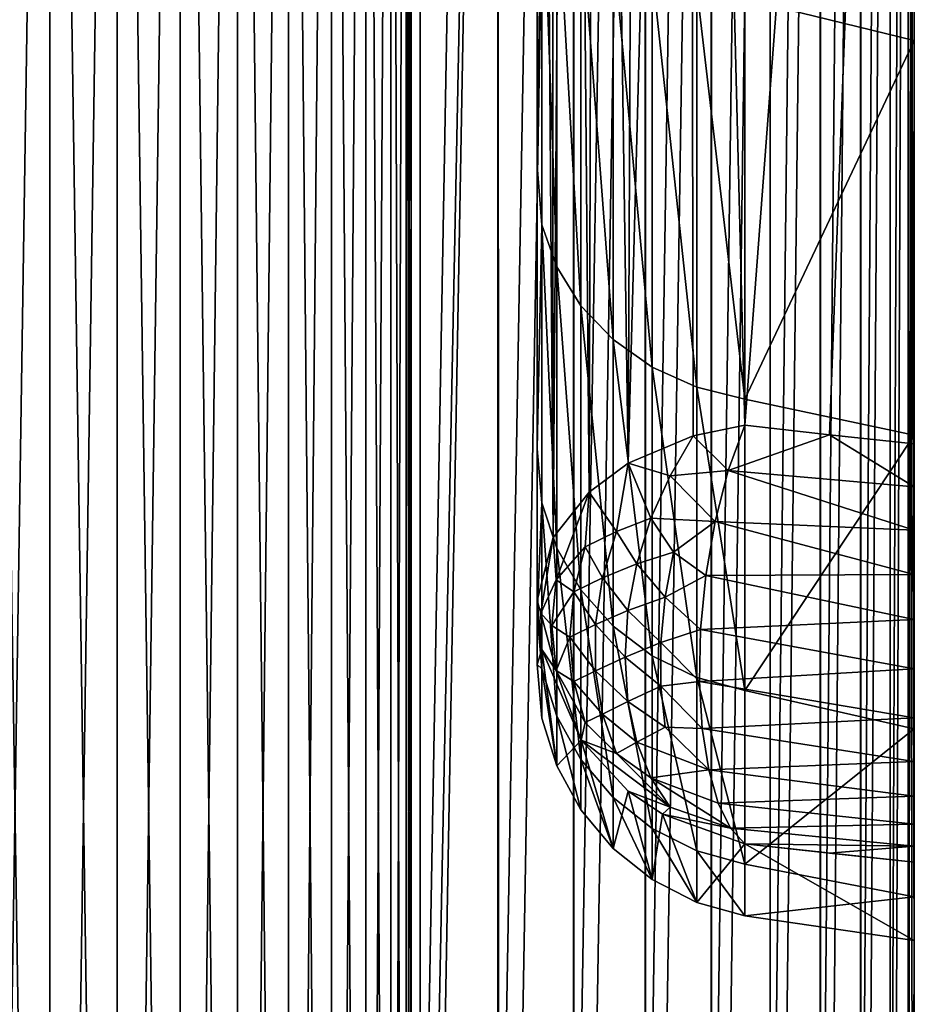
# Model space of a CAD drawing. Header units: millimetres. Extents: x 0 to 12.2, y -14.5 to 4.
# Tile 54 of 98: x 10.844 to 11.2, y -8.273 to -7.882. Entities that reach past the tile are written whole.
import ezdxf

# ---------------------------------------------------------------- set-up
doc = ezdxf.new("R2010")
doc.units = ezdxf.units.MM
doc.header["$LTSCALE"] = 65.185185
for name, color, linetype in [('110', 7, 'CONTINUOUS'), ('126', 7, 'CONTINUOUS'), ('130', 7, 'CONTINUOUS'), ('131', 7, 'CONTINUOUS'), ('132', 7, 'CONTINUOUS'), ('133', 7, 'CONTINUOUS'), ('134', 7, 'CONTINUOUS'), ('135', 7, 'CONTINUOUS'), ('21', 7, 'CONTINUOUS'), ('25', 7, 'CONTINUOUS'), ('26', 7, 'CONTINUOUS'), ('55', 7, 'CONTINUOUS'), ('62', 7, 'CONTINUOUS'), ('72', 7, 'CONTINUOUS'), ('74', 7, 'CONTINUOUS'), ('94', 7, 'CONTINUOUS'), ('96', 7, 'CONTINUOUS')]:
    doc.layers.add(name, color=color, linetype=linetype)

msp = doc.modelspace()

# ---------------------------------------------------------------- linework, layer by layer
at = {"layer": '110', "linetype": 'Continuous'}
for points in [[(11.00349, -8.4756, -4.34429), (11.00349, -7.0196, -3.85192), (11.03439, -6.75073, -3.75789), (11.00349, -8.4756, -4.34429)], [(11.00349, -8.4756, -4.34429), (11.03439, -6.75073, -3.75789), (11.03439, -8.47654, -4.34149), (11.00349, -8.4756, -4.34429)], [(11.03439, -6.75073, -3.75789), (11.06445, -6.75319, -3.7506), (11.03439, -8.47654, -4.34149), (11.03439, -6.75073, -3.75789)], [(11.03439, -8.47654, -4.34149), (11.06445, -6.75319, -3.7506), (11.06445, -8.47901, -4.33421), (11.03439, -8.47654, -4.34149)], [(11.06445, -6.75319, -3.7506), (11.09297, -6.75712, -3.739), (11.06445, -8.47901, -4.33421), (11.06445, -6.75319, -3.7506)], [(11.06445, -8.47901, -4.33421), (11.09297, -6.75712, -3.739), (11.09297, -8.48293, -4.3226), (11.06445, -8.47901, -4.33421)], [(11.09297, -6.75712, -3.739), (11.11924, -6.76241, -3.72335), (11.09297, -8.48293, -4.3226), (11.09297, -6.75712, -3.739)], [(11.09297, -8.48293, -4.3226), (11.11924, -6.76241, -3.72335), (11.11924, -8.48822, -4.30696), (11.09297, -8.48293, -4.3226)], [(11.11924, -6.76241, -3.72335), (11.14265, -6.76894, -3.70404), (11.11924, -8.48822, -4.30696), (11.11924, -6.76241, -3.72335)], [(11.11924, -8.48822, -4.30696), (11.14265, -6.76894, -3.70404), (11.14265, -8.49475, -4.28765), (11.11924, -8.48822, -4.30696)], [(11.14265, -6.76894, -3.70404), (11.16262, -6.77655, -3.68154), (11.14265, -8.49475, -4.28765), (11.14265, -6.76894, -3.70404)], [(11.14265, -8.49475, -4.28765), (11.16262, -6.77655, -3.68154), (11.16262, -8.50236, -4.26514), (11.14265, -8.49475, -4.28765)], [(11.16262, -6.77655, -3.68154), (11.17867, -6.78506, -3.65638), (11.16262, -8.50236, -4.26514), (11.16262, -6.77655, -3.68154)], [(11.16262, -8.50236, -4.26514), (11.17867, -6.78506, -3.65638), (11.17867, -8.51087, -4.23998), (11.16262, -8.50236, -4.26514)], [(11.17867, -6.78506, -3.65638), (11.19043, -6.79426, -3.62917), (11.17867, -8.51087, -4.23998), (11.17867, -6.78506, -3.65638)], [(11.17867, -8.51087, -4.23998), (11.19043, -6.79426, -3.62917), (11.19043, -8.52007, -4.21277), (11.17867, -8.51087, -4.23998)], [(11.19043, -6.79426, -3.62917), (11.19759, -6.80393, -3.60056), (11.19043, -8.52007, -4.21277), (11.19043, -6.79426, -3.62917)], [(11.19043, -8.52007, -4.21277), (11.19759, -6.80393, -3.60056), (11.19759, -8.52974, -4.18417), (11.19043, -8.52007, -4.21277)], [(11.19759, -6.80393, -3.60056), (11.2, -6.81384, -3.57125), (11.19759, -8.52974, -4.18417), (11.19759, -6.80393, -3.60056)], [(11.2, -6.81384, -3.57125), (11.2, -8.26161, -4.06083), (11.19759, -8.52974, -4.18417), (11.2, -6.81384, -3.57125)], [(11.2, -8.26161, -4.06083), (11.2, -8.53966, -4.15485), (11.19759, -8.52974, -4.18417), (11.2, -8.26161, -4.06083)]]:
    msp.add_3dface(points, dxfattribs=at)
at = {"layer": '126', "linetype": 'Continuous'}
for points in [[(11.05, -8.11248, -0.29721), (11.05, -7.21887, 0.5964), (11.05, -8.05226, 0.52655), (11.05, -8.11248, -0.29721)], [(11.05, -8.05226, 0.52655), (11.05, -7.21887, 0.5964), (11.05, -7.93967, 0.78276), (11.05, -8.05226, 0.52655)], [(11.05, -7.93967, 0.78276), (11.05, -7.21887, 0.5964), (11.05, -7.79023, 1.01173), (11.05, -7.93967, 0.78276)], [(11.05, -8.1183, 0.2617), (11.05, -8.11248, -0.29721), (11.05, -8.05226, 0.52655), (11.05, -8.1183, 0.2617)], [(11.05, -8.13798, -0.01214), (11.05, -8.11248, -0.29721), (11.05, -8.1183, 0.2617), (11.05, -8.13798, -0.01214)]]:
    msp.add_3dface(points, dxfattribs=at)
at = {"layer": '130', "linetype": 'Continuous'}
for points in [[(11.2, -7.69032, 1.28152), (11.2, -7.88983, 1.06327), (11.13264, -7.87332, 1.06539), (11.2, -7.69032, 1.28152)], [(11.13264, -7.87332, 1.06539), (11.2, -7.88983, 1.06327), (11.13264, -8.03247, 0.82012), (11.13264, -7.87332, 1.06539)], [(11.2, -7.88983, 1.06327), (11.2, -8.04681, 0.81674), (11.13264, -8.03247, 0.82012), (11.2, -7.88983, 1.06327)], [(11.13264, -8.03247, 0.82012), (11.2, -8.04681, 0.81674), (11.13264, -8.14826, 0.55165), (11.13264, -8.03247, 0.82012)], [(11.2, -8.04681, 0.81674), (11.2, -8.16353, 0.54196), (11.13264, -8.14826, 0.55165), (11.2, -8.04681, 0.81674)], [(11.13264, -8.14826, 0.55165), (11.2, -8.16353, 0.54196), (11.13264, -8.2174, 0.26756), (11.13264, -8.14826, 0.55165)], [(11.2, -8.16353, 0.54196), (11.2, -8.23043, 0.25804), (11.13264, -8.2174, 0.26756), (11.2, -8.16353, 0.54196)], [(11.2, -8.24771, -0.03539), (11.2, -8.21653, -0.34063), (11.13264, -8.20933, -0.31506), (11.2, -8.24771, -0.03539)], [(11.2, -8.24771, -0.03539), (11.13264, -8.20933, -0.31506), (11.13264, -8.23795, -0.02409), (11.2, -8.24771, -0.03539)], [(11.13264, -8.20933, -0.31506), (11.2, -8.21653, -0.34063), (11.16629, -8.21296, -0.32787), (11.13264, -8.20933, -0.31506)], [(11.13264, -8.2174, 0.26756), (11.2, -8.23043, 0.25804), (11.13264, -8.23795, -0.02409), (11.13264, -8.2174, 0.26756)], [(11.2, -8.23043, 0.25804), (11.2, -8.24771, -0.03539), (11.13264, -8.23795, -0.02409), (11.2, -8.23043, 0.25804)]]:
    msp.add_3dface(points, dxfattribs=at)
at = {"layer": '131', "linetype": 'Continuous'}
for points in [[(11.05, -7.93967, 0.78276), (11.05, -7.79023, 1.01173), (11.05198, -7.81117, 1.01717), (11.05, -7.93967, 0.78276)], [(11.05198, -7.96311, 0.783), (11.05, -7.93967, 0.78276), (11.05198, -7.81117, 1.01717), (11.05198, -7.96311, 0.783)], [(11.05198, -7.96311, 0.783), (11.05198, -7.81117, 1.01717), (11.05786, -7.97991, 0.79199), (11.05198, -7.96311, 0.783)], [(11.05198, -7.81117, 1.01717), (11.05786, -7.82622, 1.02884), (11.05786, -7.97991, 0.79199), (11.05198, -7.81117, 1.01717)], [(11.05786, -7.82622, 1.02884), (11.0674, -7.99534, 0.80025), (11.05786, -7.97991, 0.79199), (11.05786, -7.82622, 1.02884)], [(11.0674, -7.84005, 1.03957), (11.0674, -7.99534, 0.80025), (11.05786, -7.82622, 1.02884), (11.0674, -7.84005, 1.03957)], [(11.0674, -7.84005, 1.03957), (11.08022, -8.0088, 0.80745), (11.0674, -7.99534, 0.80025), (11.0674, -7.84005, 1.03957)], [(11.08022, -7.85211, 1.04893), (11.08022, -8.0088, 0.80745), (11.0674, -7.84005, 1.03957), (11.08022, -7.85211, 1.04893)], [(11.09581, -7.86192, 1.05654), (11.09581, -8.01975, 0.81331), (11.08022, -7.85211, 1.04893), (11.09581, -7.86192, 1.05654)], [(11.08022, -7.85211, 1.04893), (11.09581, -8.01975, 0.81331), (11.08022, -8.0088, 0.80745), (11.08022, -7.85211, 1.04893)], [(11.09581, -7.86192, 1.05654), (11.11356, -8.02775, 0.81759), (11.09581, -8.01975, 0.81331), (11.09581, -7.86192, 1.05654)], [(11.11356, -7.86909, 1.0621), (11.11356, -8.02775, 0.81759), (11.09581, -7.86192, 1.05654), (11.11356, -7.86909, 1.0621)], [(11.11356, -7.86909, 1.0621), (11.13264, -8.03247, 0.82012), (11.11356, -8.02775, 0.81759), (11.11356, -7.86909, 1.0621)], [(11.13264, -7.87332, 1.06539), (11.13264, -8.03247, 0.82012), (11.11356, -7.86909, 1.0621), (11.13264, -7.87332, 1.06539)], [(11.05, -8.05226, 0.52655), (11.05, -7.93967, 0.78276), (11.05198, -7.96311, 0.783), (11.05, -8.05226, 0.52655)], [(11.05198, -8.07366, 0.52668), (11.05, -8.05226, 0.52655), (11.05198, -7.96311, 0.783), (11.05198, -8.07366, 0.52668)], [(11.05198, -8.07366, 0.52668), (11.05198, -7.96311, 0.783), (11.05786, -8.09172, 0.53272), (11.05198, -8.07366, 0.52668)], [(11.05198, -7.96311, 0.783), (11.05786, -7.97991, 0.79199), (11.05786, -8.09172, 0.53272), (11.05198, -7.96311, 0.783)], [(11.05786, -7.97991, 0.79199), (11.0674, -8.10832, 0.53828), (11.05786, -8.09172, 0.53272), (11.05786, -7.97991, 0.79199)], [(11.0674, -7.99534, 0.80025), (11.0674, -8.10832, 0.53828), (11.05786, -7.97991, 0.79199), (11.0674, -7.99534, 0.80025)], [(11.0674, -7.99534, 0.80025), (11.08022, -8.12279, 0.54312), (11.0674, -8.10832, 0.53828), (11.0674, -7.99534, 0.80025)], [(11.08022, -8.0088, 0.80745), (11.08022, -8.12279, 0.54312), (11.0674, -7.99534, 0.80025), (11.08022, -8.0088, 0.80745)], [(11.08022, -8.0088, 0.80745), (11.09581, -8.13457, 0.54707), (11.08022, -8.12279, 0.54312), (11.08022, -8.0088, 0.80745)], [(11.09581, -8.01975, 0.81331), (11.09581, -8.13457, 0.54707), (11.08022, -8.0088, 0.80745), (11.09581, -8.01975, 0.81331)], [(11.11356, -8.02775, 0.81759), (11.11356, -8.14318, 0.54995), (11.09581, -8.01975, 0.81331), (11.11356, -8.02775, 0.81759)], [(11.09581, -8.01975, 0.81331), (11.11356, -8.14318, 0.54995), (11.09581, -8.13457, 0.54707), (11.09581, -8.01975, 0.81331)], [(11.11356, -8.02775, 0.81759), (11.13264, -8.14826, 0.55165), (11.11356, -8.14318, 0.54995), (11.11356, -8.02775, 0.81759)], [(11.13264, -8.03247, 0.82012), (11.13264, -8.14826, 0.55165), (11.11356, -8.02775, 0.81759), (11.13264, -8.03247, 0.82012)], [(11.05, -8.1183, 0.2617), (11.05, -8.05226, 0.52655), (11.05198, -8.07366, 0.52668), (11.05, -8.1183, 0.2617)], [(11.05198, -8.13968, 0.25545), (11.05, -8.1183, 0.2617), (11.05198, -8.07366, 0.52668), (11.05198, -8.13968, 0.25545)], [(11.05198, -8.07366, 0.52668), (11.05786, -8.09172, 0.53272), (11.05786, -8.1585, 0.25839), (11.05198, -8.07366, 0.52668)], [(11.05198, -8.13968, 0.25545), (11.05198, -8.07366, 0.52668), (11.05786, -8.1585, 0.25839), (11.05198, -8.13968, 0.25545)], [(11.05786, -8.09172, 0.53272), (11.0674, -8.17579, 0.26108), (11.05786, -8.1585, 0.25839), (11.05786, -8.09172, 0.53272)], [(11.0674, -8.10832, 0.53828), (11.0674, -8.17579, 0.26108), (11.05786, -8.09172, 0.53272), (11.0674, -8.10832, 0.53828)], [(11.0674, -8.10832, 0.53828), (11.08022, -8.19087, 0.26343), (11.0674, -8.17579, 0.26108), (11.0674, -8.10832, 0.53828)], [(11.08022, -8.12279, 0.54312), (11.08022, -8.19087, 0.26343), (11.0674, -8.10832, 0.53828), (11.08022, -8.12279, 0.54312)], [(11.05, -8.11248, -0.29721), (11.05, -8.13798, -0.01214), (11.05197, -8.13203, -0.30005), (11.05, -8.11248, -0.29721)], [(11.05, -8.13798, -0.01214), (11.05, -8.1183, 0.2617), (11.05198, -8.13968, 0.25545), (11.05, -8.13798, -0.01214)], [(11.09581, -8.13457, 0.54707), (11.09581, -8.20314, 0.26534), (11.08022, -8.12279, 0.54312), (11.09581, -8.13457, 0.54707)], [(11.08022, -8.12279, 0.54312), (11.09581, -8.20314, 0.26534), (11.08022, -8.19087, 0.26343), (11.08022, -8.12279, 0.54312)], [(11.05197, -8.13203, -0.30005), (11.05, -8.13798, -0.01214), (11.05198, -8.1593, -0.023), (11.05197, -8.13203, -0.30005)], [(11.0675, -8.16805, -0.30752), (11.05197, -8.13203, -0.30005), (11.05786, -8.17834, -0.02326), (11.0675, -8.16805, -0.30752)], [(11.05198, -8.1593, -0.023), (11.05786, -8.17834, -0.02326), (11.05197, -8.13203, -0.30005), (11.05198, -8.1593, -0.023)], [(11.09581, -8.13457, 0.54707), (11.11356, -8.21211, 0.26674), (11.09581, -8.20314, 0.26534), (11.09581, -8.13457, 0.54707)], [(11.11356, -8.14318, 0.54995), (11.11356, -8.21211, 0.26674), (11.09581, -8.13457, 0.54707), (11.11356, -8.14318, 0.54995)], [(11.05198, -8.1593, -0.023), (11.05, -8.13798, -0.01214), (11.05198, -8.13968, 0.25545), (11.05198, -8.1593, -0.023)], [(11.05198, -8.13968, 0.25545), (11.05786, -8.1585, 0.25839), (11.05786, -8.17834, -0.02326), (11.05198, -8.13968, 0.25545)], [(11.05198, -8.1593, -0.023), (11.05198, -8.13968, 0.25545), (11.05786, -8.17834, -0.02326), (11.05198, -8.1593, -0.023)], [(11.11356, -8.14318, 0.54995), (11.13264, -8.2174, 0.26756), (11.11356, -8.21211, 0.26674), (11.11356, -8.14318, 0.54995)], [(11.13264, -8.14826, 0.55165), (11.13264, -8.2174, 0.26756), (11.11356, -8.14318, 0.54995), (11.13264, -8.14826, 0.55165)], [(11.0674, -8.17579, 0.26108), (11.0674, -8.19584, -0.0235), (11.05786, -8.1585, 0.25839), (11.0674, -8.17579, 0.26108)], [(11.05786, -8.1585, 0.25839), (11.0674, -8.19584, -0.0235), (11.05786, -8.17834, -0.02326), (11.05786, -8.1585, 0.25839)], [(11.0674, -8.19584, -0.0235), (11.0675, -8.16805, -0.30752), (11.05786, -8.17834, -0.02326), (11.0674, -8.19584, -0.0235)], [(11.08022, -8.21111, -0.02372), (11.0675, -8.16805, -0.30752), (11.0674, -8.19584, -0.0235), (11.08022, -8.21111, -0.02372)], [(11.0675, -8.16805, -0.30752), (11.08022, -8.21111, -0.02372), (11.08624, -8.18832, -0.31074), (11.0675, -8.16805, -0.30752)], [(11.08022, -8.19087, 0.26343), (11.08022, -8.21111, -0.02372), (11.0674, -8.17579, 0.26108), (11.08022, -8.19087, 0.26343)], [(11.0674, -8.17579, 0.26108), (11.08022, -8.21111, -0.02372), (11.0674, -8.19584, -0.0235), (11.0674, -8.17579, 0.26108)], [(11.09581, -8.22352, -0.02389), (11.08624, -8.18832, -0.31074), (11.08022, -8.21111, -0.02372), (11.09581, -8.22352, -0.02389)], [(11.09581, -8.20314, 0.26534), (11.09581, -8.22352, -0.02389), (11.08022, -8.19087, 0.26343), (11.09581, -8.20314, 0.26534)], [(11.08022, -8.19087, 0.26343), (11.09581, -8.22352, -0.02389), (11.08022, -8.21111, -0.02372), (11.08022, -8.19087, 0.26343)], [(11.08624, -8.18832, -0.31074), (11.09581, -8.22352, -0.02389), (11.09985, -8.19746, -0.31342), (11.08624, -8.18832, -0.31074)], [(11.11356, -8.2326, -0.02401), (11.09985, -8.19746, -0.31342), (11.09581, -8.22352, -0.02389), (11.11356, -8.2326, -0.02401)], [(11.09985, -8.19746, -0.31342), (11.11356, -8.2326, -0.02401), (11.13264, -8.20933, -0.31506), (11.09985, -8.19746, -0.31342)], [(11.09581, -8.20314, 0.26534), (11.11356, -8.2326, -0.02401), (11.09581, -8.22352, -0.02389), (11.09581, -8.20314, 0.26534)], [(11.11356, -8.21211, 0.26674), (11.11356, -8.2326, -0.02401), (11.09581, -8.20314, 0.26534), (11.11356, -8.21211, 0.26674)], [(11.13264, -8.23795, -0.02409), (11.13264, -8.20933, -0.31506), (11.11356, -8.2326, -0.02401), (11.13264, -8.23795, -0.02409)], [(11.11356, -8.21211, 0.26674), (11.13264, -8.23795, -0.02409), (11.11356, -8.2326, -0.02401), (11.11356, -8.21211, 0.26674)], [(11.13264, -8.2174, 0.26756), (11.13264, -8.23795, -0.02409), (11.11356, -8.21211, 0.26674), (11.13264, -8.2174, 0.26756)]]:
    msp.add_3dface(points, dxfattribs=at)
at = {"layer": '132', "linetype": 'Continuous'}
for points in [[(11.12606, -8.06083, -0.37942), (11.13264, -8.04284, -0.36684), (11.11214, -8.04703, -0.36266), (11.12606, -8.06083, -0.37942)], [(11.10295, -8.06292, -0.37021), (11.11214, -8.04703, -0.36266), (11.08626, -8.05799, -0.35169), (11.10295, -8.06292, -0.37021)], [(11.10295, -8.06292, -0.37021), (11.12606, -8.06083, -0.37942), (11.11214, -8.04703, -0.36266), (11.10295, -8.06292, -0.37021)], [(11.08162, -8.08512, -0.36485), (11.08626, -8.05799, -0.35169), (11.0707, -8.0694, -0.34029), (11.08162, -8.08512, -0.36485)], [(11.08162, -8.08512, -0.36485), (11.09531, -8.07984, -0.3743), (11.08626, -8.05799, -0.35169), (11.08162, -8.08512, -0.36485)], [(11.09531, -8.07984, -0.3743), (11.10295, -8.06292, -0.37021), (11.08626, -8.05799, -0.35169), (11.09531, -8.07984, -0.3743)], [(11.12082, -8.08114, -0.38757), (11.12606, -8.06083, -0.37942), (11.10295, -8.06292, -0.37021), (11.12082, -8.08114, -0.38757)], [(11.09531, -8.07984, -0.3743), (11.12082, -8.08114, -0.38757), (11.10295, -8.06292, -0.37021), (11.09531, -8.07984, -0.3743)], [(11.05757, -8.10433, -0.33449), (11.0707, -8.0694, -0.34029), (11.05648, -8.08743, -0.32226), (11.05757, -8.10433, -0.33449)], [(11.05757, -8.10433, -0.33449), (11.06911, -8.09123, -0.35203), (11.0707, -8.0694, -0.34029), (11.05757, -8.10433, -0.33449)], [(11.06911, -8.09123, -0.35203), (11.08162, -8.08512, -0.36485), (11.0707, -8.0694, -0.34029), (11.06911, -8.09123, -0.35203)], [(11.08964, -8.09794, -0.3756), (11.09531, -8.07984, -0.3743), (11.08162, -8.08512, -0.36485), (11.08964, -8.09794, -0.3756)], [(11.08964, -8.09794, -0.3756), (11.10425, -8.09327, -0.38403), (11.09531, -8.07984, -0.3743), (11.08964, -8.09794, -0.3756)], [(11.10425, -8.09327, -0.38403), (11.12082, -8.08114, -0.38757), (11.09531, -8.07984, -0.3743), (11.10425, -8.09327, -0.38403)], [(11.12082, -8.08114, -0.38757), (11.10425, -8.09327, -0.38403), (11.11712, -8.10261, -0.39113), (11.12082, -8.08114, -0.38757)], [(11.07607, -8.10347, -0.36394), (11.08162, -8.08512, -0.36485), (11.06911, -8.09123, -0.35203), (11.07607, -8.10347, -0.36394)], [(11.07607, -8.10347, -0.36394), (11.08964, -8.09794, -0.3756), (11.08162, -8.08512, -0.36485), (11.07607, -8.10347, -0.36394)], [(11.05, -8.11248, -0.29721), (11.05147, -8.11756, -0.31353), (11.05648, -8.08743, -0.32226), (11.05, -8.11248, -0.29721)], [(11.05147, -8.11756, -0.31353), (11.05757, -8.10433, -0.33449), (11.05648, -8.08743, -0.32226), (11.05147, -8.11756, -0.31353)], [(11.06461, -8.10914, -0.34914), (11.06911, -8.09123, -0.35203), (11.05757, -8.10433, -0.33449), (11.06461, -8.10914, -0.34914)], [(11.06461, -8.10914, -0.34914), (11.07607, -8.10347, -0.36394), (11.06911, -8.09123, -0.35203), (11.06461, -8.10914, -0.34914)], [(11.10092, -8.11122, -0.38433), (11.10425, -8.09327, -0.38403), (11.08964, -8.09794, -0.3756), (11.10092, -8.11122, -0.38433)], [(11.10425, -8.09327, -0.38403), (11.10092, -8.11122, -0.38433), (11.11712, -8.10261, -0.39113), (11.10425, -8.09327, -0.38403)], [(11.08616, -8.11657, -0.37407), (11.08964, -8.09794, -0.3756), (11.07607, -8.10347, -0.36394), (11.08616, -8.11657, -0.37407)], [(11.08616, -8.11657, -0.37407), (11.10092, -8.11122, -0.38433), (11.08964, -8.09794, -0.3756), (11.08616, -8.11657, -0.37407)], [(11.05588, -8.12251, -0.32946), (11.05757, -8.10433, -0.33449), (11.05147, -8.11756, -0.31353), (11.05588, -8.12251, -0.32946)], [(11.05588, -8.12251, -0.32946), (11.06461, -8.10914, -0.34914), (11.05757, -8.10433, -0.33449), (11.05588, -8.12251, -0.32946)], [(11.07324, -8.12214, -0.36057), (11.07607, -8.10347, -0.36394), (11.06461, -8.10914, -0.34914), (11.07324, -8.12214, -0.36057)], [(11.07324, -8.12214, -0.36057), (11.08616, -8.11657, -0.37407), (11.07607, -8.10347, -0.36394), (11.07324, -8.12214, -0.36057)], [(11.11712, -8.10261, -0.39113), (11.10092, -8.11122, -0.38433), (11.11504, -8.12413, -0.39017), (11.11712, -8.10261, -0.39113)], [(11.05, -8.11248, -0.29721), (11.05197, -8.13203, -0.30005), (11.05147, -8.11756, -0.31353), (11.05, -8.11248, -0.29721)], [(11.06309, -8.12717, -0.34444), (11.06461, -8.10914, -0.34914), (11.05588, -8.12251, -0.32946), (11.06309, -8.12717, -0.34444)], [(11.06309, -8.12717, -0.34444), (11.07324, -8.12214, -0.36057), (11.06461, -8.10914, -0.34914), (11.06309, -8.12717, -0.34444)], [(11.09923, -8.12921, -0.38172), (11.10092, -8.11122, -0.38433), (11.08616, -8.11657, -0.37407), (11.09923, -8.12921, -0.38172)], [(11.10092, -8.11122, -0.38433), (11.09923, -8.12921, -0.38172), (11.11504, -8.12413, -0.39017), (11.10092, -8.11122, -0.38433)], [(11.05757, -8.14033, -0.32329), (11.05588, -8.12251, -0.32946), (11.05147, -8.11756, -0.31353), (11.05757, -8.14033, -0.32329)], [(11.05197, -8.13203, -0.30005), (11.05757, -8.14033, -0.32329), (11.05147, -8.11756, -0.31353), (11.05197, -8.13203, -0.30005)], [(11.08499, -8.13505, -0.36976), (11.08616, -8.11657, -0.37407), (11.07324, -8.12214, -0.36057), (11.08499, -8.13505, -0.36976)], [(11.08499, -8.13505, -0.36976), (11.09923, -8.12921, -0.38172), (11.08616, -8.11657, -0.37407), (11.08499, -8.13505, -0.36976)], [(11.05757, -8.14033, -0.32329), (11.06309, -8.12717, -0.34444), (11.05588, -8.12251, -0.32946), (11.05757, -8.14033, -0.32329)], [(11.07324, -8.14046, -0.35488), (11.07324, -8.12214, -0.36057), (11.06309, -8.12717, -0.34444), (11.07324, -8.14046, -0.35488)], [(11.07324, -8.14046, -0.35488), (11.08499, -8.13505, -0.36976), (11.07324, -8.12214, -0.36057), (11.07324, -8.14046, -0.35488)], [(11.11504, -8.12413, -0.39017), (11.09923, -8.12921, -0.38172), (11.11459, -8.14469, -0.38501), (11.11504, -8.12413, -0.39017)], [(11.06461, -8.14469, -0.33808), (11.06309, -8.12717, -0.34444), (11.05757, -8.14033, -0.32329), (11.06461, -8.14469, -0.33808)], [(11.06461, -8.14469, -0.33808), (11.07324, -8.14046, -0.35488), (11.06309, -8.12717, -0.34444), (11.06461, -8.14469, -0.33808)], [(11.05197, -8.13203, -0.30005), (11.0675, -8.16805, -0.30752), (11.05757, -8.14033, -0.32329), (11.05197, -8.13203, -0.30005)], [(11.09923, -8.14664, -0.3763), (11.09923, -8.12921, -0.38172), (11.08499, -8.13505, -0.36976), (11.09923, -8.14664, -0.3763)], [(11.09923, -8.12921, -0.38172), (11.09923, -8.14664, -0.3763), (11.11459, -8.14469, -0.38501), (11.09923, -8.12921, -0.38172)], [(11.08616, -8.15271, -0.36283), (11.08499, -8.13505, -0.36976), (11.07324, -8.14046, -0.35488), (11.08616, -8.15271, -0.36283)], [(11.08616, -8.15271, -0.36283), (11.09923, -8.14664, -0.3763), (11.08499, -8.13505, -0.36976), (11.08616, -8.15271, -0.36283)], [(11.0675, -8.16805, -0.30752), (11.06911, -8.16108, -0.3303), (11.05757, -8.14033, -0.32329), (11.0675, -8.16805, -0.30752)], [(11.06911, -8.16108, -0.3303), (11.06461, -8.14469, -0.33808), (11.05757, -8.14033, -0.32329), (11.06911, -8.16108, -0.3303)], [(11.07607, -8.15775, -0.34705), (11.07324, -8.14046, -0.35488), (11.06461, -8.14469, -0.33808), (11.07607, -8.15775, -0.34705)], [(11.07607, -8.15775, -0.34705), (11.08616, -8.15271, -0.36283), (11.07324, -8.14046, -0.35488), (11.07607, -8.15775, -0.34705)], [(11.06911, -8.16108, -0.3303), (11.07607, -8.15775, -0.34705), (11.06461, -8.14469, -0.33808), (11.06911, -8.16108, -0.3303)], [(11.10092, -8.16293, -0.36824), (11.09923, -8.14664, -0.3763), (11.08616, -8.15271, -0.36283), (11.10092, -8.16293, -0.36824)], [(11.11459, -8.14469, -0.38501), (11.09923, -8.14664, -0.3763), (11.11571, -8.16348, -0.37609), (11.11459, -8.14469, -0.38501)], [(11.09923, -8.14664, -0.3763), (11.10092, -8.16293, -0.36824), (11.11571, -8.16348, -0.37609), (11.09923, -8.14664, -0.3763)], [(11.08964, -8.16892, -0.35353), (11.08616, -8.15271, -0.36283), (11.07607, -8.15775, -0.34705), (11.08964, -8.16892, -0.35353)], [(11.08964, -8.16892, -0.35353), (11.10092, -8.16293, -0.36824), (11.08616, -8.15271, -0.36283), (11.08964, -8.16892, -0.35353)], [(11.08162, -8.17338, -0.3374), (11.07607, -8.15775, -0.34705), (11.06911, -8.16108, -0.3303), (11.08162, -8.17338, -0.3374)], [(11.08162, -8.17338, -0.3374), (11.08964, -8.16892, -0.35353), (11.07607, -8.15775, -0.34705), (11.08162, -8.17338, -0.3374)], [(11.0675, -8.16805, -0.30752), (11.08162, -8.17338, -0.3374), (11.06911, -8.16108, -0.3303), (11.0675, -8.16805, -0.30752)], [(11.11826, -8.17984, -0.36396), (11.10092, -8.16293, -0.36824), (11.08964, -8.16892, -0.35353), (11.11826, -8.17984, -0.36396)], [(11.10092, -8.16293, -0.36824), (11.11826, -8.17984, -0.36396), (11.11571, -8.16348, -0.37609), (11.10092, -8.16293, -0.36824)], [(11.10295, -8.19471, -0.32922), (11.08162, -8.17338, -0.3374), (11.0675, -8.16805, -0.30752), (11.10295, -8.19471, -0.32922)], [(11.08624, -8.18832, -0.31074), (11.10295, -8.19471, -0.32922), (11.0675, -8.16805, -0.30752), (11.08624, -8.18832, -0.31074)], [(11.09531, -8.18309, -0.34219), (11.08964, -8.16892, -0.35353), (11.08162, -8.17338, -0.3374), (11.09531, -8.18309, -0.34219)], [(11.09531, -8.18309, -0.34219), (11.11826, -8.17984, -0.36396), (11.08964, -8.16892, -0.35353), (11.09531, -8.18309, -0.34219)], [(11.10295, -8.19471, -0.32922), (11.09531, -8.18309, -0.34219), (11.08162, -8.17338, -0.3374), (11.10295, -8.19471, -0.32922)], [(11.11826, -8.17984, -0.36396), (11.09531, -8.18309, -0.34219), (11.12208, -8.19318, -0.34925), (11.11826, -8.17984, -0.36396)], [(11.12695, -8.20308, -0.33271), (11.09531, -8.18309, -0.34219), (11.10295, -8.19471, -0.32922), (11.12695, -8.20308, -0.33271)], [(11.09531, -8.18309, -0.34219), (11.12695, -8.20308, -0.33271), (11.12208, -8.19318, -0.34925), (11.09531, -8.18309, -0.34219)], [(11.08624, -8.18832, -0.31074), (11.09985, -8.19746, -0.31342), (11.10295, -8.19471, -0.32922), (11.08624, -8.18832, -0.31074)], [(11.09985, -8.19746, -0.31342), (11.12695, -8.20308, -0.33271), (11.10295, -8.19471, -0.32922), (11.09985, -8.19746, -0.31342)], [(11.09985, -8.19746, -0.31342), (11.13264, -8.20933, -0.31506), (11.12695, -8.20308, -0.33271), (11.09985, -8.19746, -0.31342)]]:
    msp.add_3dface(points, dxfattribs=at)
at = {"layer": '133', "linetype": 'Continuous'}
for points in [[(11.13264, -8.04284, -0.36684), (11.12606, -8.06083, -0.37942), (11.1663, -8.0466, -0.379), (11.13264, -8.04284, -0.36684)], [(11.12606, -8.06083, -0.37942), (11.2, -8.06731, -0.40437), (11.1663, -8.0466, -0.379), (11.12606, -8.06083, -0.37942)], [(11.2, -8.06731, -0.40437), (11.2, -8.0503, -0.3911), (11.1663, -8.0466, -0.379), (11.2, -8.06731, -0.40437)], [(11.2, -8.0846, -0.41383), (11.12606, -8.06083, -0.37942), (11.12082, -8.08114, -0.38757), (11.2, -8.0846, -0.41383)], [(11.2, -8.0846, -0.41383), (11.2, -8.06731, -0.40437), (11.12606, -8.06083, -0.37942), (11.2, -8.0846, -0.41383)], [(11.2, -8.10216, -0.41949), (11.12082, -8.08114, -0.38757), (11.11712, -8.10261, -0.39113), (11.2, -8.10216, -0.41949)], [(11.2, -8.10216, -0.41949), (11.2, -8.0846, -0.41383), (11.12082, -8.08114, -0.38757), (11.2, -8.10216, -0.41949)], [(11.2, -8.12015, -0.42129), (11.11712, -8.10261, -0.39113), (11.11504, -8.12413, -0.39017), (11.2, -8.12015, -0.42129)], [(11.2, -8.12015, -0.42129), (11.2, -8.10216, -0.41949), (11.11712, -8.10261, -0.39113), (11.2, -8.12015, -0.42129)], [(11.2, -8.13967, -0.41884), (11.2, -8.12015, -0.42129), (11.11504, -8.12413, -0.39017), (11.2, -8.13967, -0.41884)], [(11.2, -8.13967, -0.41884), (11.11504, -8.12413, -0.39017), (11.11459, -8.14469, -0.38501), (11.2, -8.13967, -0.41884)], [(11.2, -8.15922, -0.41267), (11.2, -8.13967, -0.41884), (11.11459, -8.14469, -0.38501), (11.2, -8.15922, -0.41267)], [(11.2, -8.15922, -0.41267), (11.11459, -8.14469, -0.38501), (11.11571, -8.16348, -0.37609), (11.2, -8.15922, -0.41267)], [(11.2, -8.1766, -0.40356), (11.2, -8.15922, -0.41267), (11.11571, -8.16348, -0.37609), (11.2, -8.1766, -0.40356)], [(11.2, -8.1766, -0.40356), (11.11571, -8.16348, -0.37609), (11.11826, -8.17984, -0.36396), (11.2, -8.1766, -0.40356)], [(11.2, -8.19031, -0.39206), (11.2, -8.1766, -0.40356), (11.11826, -8.17984, -0.36396), (11.2, -8.19031, -0.39206)], [(11.2, -8.19031, -0.39206), (11.11826, -8.17984, -0.36396), (11.12208, -8.19318, -0.34925), (11.2, -8.19031, -0.39206)], [(11.2, -8.20147, -0.37776), (11.2, -8.19031, -0.39206), (11.12208, -8.19318, -0.34925), (11.2, -8.20147, -0.37776)], [(11.2, -8.20147, -0.37776), (11.12208, -8.19318, -0.34925), (11.12695, -8.20308, -0.33271), (11.2, -8.20147, -0.37776)], [(11.2, -8.21021, -0.36062), (11.2, -8.20147, -0.37776), (11.12695, -8.20308, -0.33271), (11.2, -8.21021, -0.36062)], [(11.13264, -8.20933, -0.31506), (11.2, -8.21021, -0.36062), (11.12695, -8.20308, -0.33271), (11.13264, -8.20933, -0.31506)], [(11.2, -8.21021, -0.36062), (11.13264, -8.20933, -0.31506), (11.16629, -8.21296, -0.32787), (11.2, -8.21021, -0.36062)], [(11.2, -8.21653, -0.34063), (11.2, -8.21021, -0.36062), (11.16629, -8.21296, -0.32787), (11.2, -8.21653, -0.34063)]]:
    msp.add_3dface(points, dxfattribs=at)
at = {"layer": '134', "linetype": 'Continuous'}
for points in [[(11.2, -7.14924, 0.50996), (11.13264, -7.14924, 0.52676), (11.13264, -8.04284, -0.36684), (11.2, -7.14924, 0.50996)], [(11.2, -7.14924, 0.50996), (11.13264, -8.04284, -0.36684), (11.1663, -8.0466, -0.379), (11.2, -7.14924, 0.50996)], [(11.2, -8.0503, -0.3911), (11.2, -7.14924, 0.50996), (11.1663, -8.0466, -0.379), (11.2, -8.0503, -0.3911)]]:
    msp.add_3dface(points, dxfattribs=at)
at = {"layer": '135', "linetype": 'Continuous'}
for points in [[(11.13264, -7.14924, 0.52676), (11.11039, -7.15395, 0.53147), (11.13264, -8.04284, -0.36684), (11.13264, -7.14924, 0.52676)], [(11.11039, -7.15395, 0.53147), (11.09028, -7.16215, 0.53968), (11.08626, -8.05799, -0.35169), (11.11039, -7.15395, 0.53147)], [(11.11214, -8.04703, -0.36266), (11.11039, -7.15395, 0.53147), (11.08626, -8.05799, -0.35169), (11.11214, -8.04703, -0.36266)], [(11.13264, -8.04284, -0.36684), (11.11039, -7.15395, 0.53147), (11.11214, -8.04703, -0.36266), (11.13264, -8.04284, -0.36684)], [(11.09028, -7.16215, 0.53968), (11.07343, -7.17339, 0.55092), (11.08626, -8.05799, -0.35169), (11.09028, -7.16215, 0.53968)], [(11.07343, -7.17339, 0.55092), (11.06309, -7.1839, 0.56143), (11.0707, -8.0694, -0.34029), (11.07343, -7.17339, 0.55092)], [(11.08626, -8.05799, -0.35169), (11.07343, -7.17339, 0.55092), (11.0707, -8.0694, -0.34029), (11.08626, -8.05799, -0.35169)], [(11.06309, -7.1839, 0.56143), (11.05577, -7.1952, 0.57273), (11.05648, -8.08743, -0.32226), (11.06309, -7.1839, 0.56143)], [(11.06309, -7.1839, 0.56143), (11.05648, -8.08743, -0.32226), (11.0707, -8.0694, -0.34029), (11.06309, -7.1839, 0.56143)], [(11.05577, -7.1952, 0.57273), (11.05, -7.21887, 0.5964), (11.05648, -8.08743, -0.32226), (11.05577, -7.1952, 0.57273)], [(11.05, -7.21887, 0.5964), (11.05, -8.11248, -0.29721), (11.05648, -8.08743, -0.32226), (11.05, -7.21887, 0.5964)]]:
    msp.add_3dface(points, dxfattribs=at)
at = {"layer": '21', "linetype": 'Continuous'}
for points in [[(9.8, -6.8789, 3.92747), (11, -7.01147, 3.97222), (9.8, -8.3192, 4.41365), (9.8, -6.8789, 3.92747)], [(11, -7.01147, 3.97222), (11, -8.35818, 4.4268), (9.8, -8.3192, 4.41365), (11, -7.01147, 3.97222)]]:
    msp.add_3dface(points, dxfattribs=at)
at = {"layer": '25', "linetype": 'Continuous'}
for points in [[(11, -8.35818, 4.4268), (11, -7.01147, 3.97222), (11, -6.53636, 5.05789), (11, -8.35818, 4.4268)], [(11, -8.35818, 4.4268), (11, -6.53636, 5.05789), (11, -8.35818, 5.9884), (11, -8.35818, 4.4268)], [(11, -6.53636, 5.05789), (11, -6.53636, 6.30395), (11, -8.35818, 5.9884), (11, -6.53636, 5.05789)], [(11, -6.53636, 6.30395), (11, -6.53636, 7.55), (11, -8.35818, 5.9884), (11, -6.53636, 6.30395)], [(11, -6.53636, 7.55), (11, -7.28546, 7.55), (11, -8.35818, 5.9884), (11, -6.53636, 7.55)], [(11, -8.35818, -4.4268), (11, -8.35818, -5.9884), (11, -6.53636, -5.05789), (11, -8.35818, -4.4268)], [(11, -8.35818, -4.4268), (11, -6.53636, -5.05789), (11, -7.44727, -4.11932), (11, -8.35818, -4.4268)], [(11, -8.35818, -5.9884), (11, -8.35818, -7.55), (11, -6.53636, -6.30395), (11, -8.35818, -5.9884)], [(11, -6.53636, -5.05789), (11, -8.35818, -5.9884), (11, -6.53636, -6.30395), (11, -6.53636, -5.05789)], [(11, -8.35818, -7.55), (11, -7.28546, -7.55), (11, -6.53636, -6.30395), (11, -8.35818, -7.55)], [(11, -8.35818, 5.9884), (11, -7.28546, 7.55), (11, -8.35818, 7.55), (11, -8.35818, 5.9884)]]:
    msp.add_3dface(points, dxfattribs=at)
at = {"layer": '26', "linetype": 'Continuous'}
for points in [[(10.85635, -7.28546, 7.7419), (10.82846, -7.28546, 7.74796), (10.85635, -9.10728, 7.7419), (10.85635, -7.28546, 7.7419)], [(10.85635, -9.10728, 7.7419), (10.82846, -7.28546, 7.74796), (10.82846, -9.10728, 7.74796), (10.85635, -9.10728, 7.7419)], [(10.88308, -7.28546, 7.73193), (10.85635, -7.28546, 7.7419), (10.88308, -9.10728, 7.73193), (10.88308, -7.28546, 7.73193)], [(10.88308, -9.10728, 7.73193), (10.85635, -7.28546, 7.7419), (10.85635, -9.10728, 7.7419), (10.88308, -9.10728, 7.73193)], [(10.90813, -7.28546, 7.71825), (10.88308, -7.28546, 7.73193), (10.90813, -9.10728, 7.71825), (10.90813, -7.28546, 7.71825)], [(10.90813, -9.10728, 7.71825), (10.88308, -7.28546, 7.73193), (10.88308, -9.10728, 7.73193), (10.90813, -9.10728, 7.71825)], [(10.93097, -7.28546, 7.70115), (10.90813, -7.28546, 7.71825), (10.93097, -9.10728, 7.70115), (10.93097, -7.28546, 7.70115)], [(10.93097, -9.10728, 7.70115), (10.90813, -7.28546, 7.71825), (10.90813, -9.10728, 7.71825), (10.93097, -9.10728, 7.70115)], [(10.95115, -7.28546, 7.68097), (10.93097, -7.28546, 7.70115), (10.95115, -9.10728, 7.68097), (10.95115, -7.28546, 7.68097)], [(10.95115, -9.10728, 7.68097), (10.93097, -7.28546, 7.70115), (10.93097, -9.10728, 7.70115), (10.95115, -9.10728, 7.68097)], [(10.96825, -7.28546, 7.65813), (10.95115, -7.28546, 7.68097), (10.96825, -9.10728, 7.65813), (10.96825, -7.28546, 7.65813)], [(10.96825, -9.10728, 7.65813), (10.95115, -7.28546, 7.68097), (10.95115, -9.10728, 7.68097), (10.96825, -9.10728, 7.65813)], [(10.98193, -7.28546, 7.63308), (10.96825, -7.28546, 7.65813), (10.98193, -9.10728, 7.63308), (10.98193, -7.28546, 7.63308)], [(10.98193, -9.10728, 7.63308), (10.96825, -7.28546, 7.65813), (10.96825, -9.10728, 7.65813), (10.98193, -9.10728, 7.63308)], [(10.9919, -7.28546, 7.60635), (10.98193, -7.28546, 7.63308), (10.9919, -9.10728, 7.60635), (10.9919, -7.28546, 7.60635)], [(10.9919, -9.10728, 7.60635), (10.98193, -7.28546, 7.63308), (10.98193, -9.10728, 7.63308), (10.9919, -9.10728, 7.60635)], [(10.99796, -7.28546, 7.57846), (10.9919, -7.28546, 7.60635), (10.99796, -9.10728, 7.57846), (10.99796, -7.28546, 7.57846)], [(10.99796, -9.10728, 7.57846), (10.9919, -7.28546, 7.60635), (10.9919, -9.10728, 7.60635), (10.99796, -9.10728, 7.57846)], [(11, -8.35818, 7.55), (11, -7.28546, 7.55), (10.99796, -7.28546, 7.57846), (11, -8.35818, 7.55)], [(11, -9.10728, 7.55), (11, -8.35818, 7.55), (10.99796, -7.28546, 7.57846), (11, -9.10728, 7.55)], [(11, -9.10728, 7.55), (10.99796, -7.28546, 7.57846), (10.99796, -9.10728, 7.57846), (11, -9.10728, 7.55)]]:
    msp.add_3dface(points, dxfattribs=at)
at = {"layer": '55', "linetype": 'Continuous'}
for points in [[(10.82846, -7.28546, -7.74796), (10.85635, -7.28546, -7.7419), (10.82846, -9.10728, -7.74796), (10.82846, -7.28546, -7.74796)], [(10.82846, -9.10728, -7.74796), (10.85635, -7.28546, -7.7419), (10.85635, -9.10728, -7.7419), (10.82846, -9.10728, -7.74796)], [(10.85635, -7.28546, -7.7419), (10.88308, -7.28546, -7.73193), (10.85635, -9.10728, -7.7419), (10.85635, -7.28546, -7.7419)], [(10.85635, -9.10728, -7.7419), (10.88308, -7.28546, -7.73193), (10.88308, -9.10728, -7.73193), (10.85635, -9.10728, -7.7419)], [(10.88308, -7.28546, -7.73193), (10.90813, -7.28546, -7.71825), (10.88308, -9.10728, -7.73193), (10.88308, -7.28546, -7.73193)], [(10.88308, -9.10728, -7.73193), (10.90813, -7.28546, -7.71825), (10.90813, -9.10728, -7.71825), (10.88308, -9.10728, -7.73193)], [(10.90813, -7.28546, -7.71825), (10.93097, -7.28546, -7.70115), (10.90813, -9.10728, -7.71825), (10.90813, -7.28546, -7.71825)], [(10.90813, -9.10728, -7.71825), (10.93097, -7.28546, -7.70115), (10.93097, -9.10728, -7.70115), (10.90813, -9.10728, -7.71825)], [(10.93097, -7.28546, -7.70115), (10.95115, -7.28546, -7.68097), (10.93097, -9.10728, -7.70115), (10.93097, -7.28546, -7.70115)], [(10.93097, -9.10728, -7.70115), (10.95115, -7.28546, -7.68097), (10.95115, -9.10728, -7.68097), (10.93097, -9.10728, -7.70115)], [(10.95115, -7.28546, -7.68097), (10.96825, -7.28546, -7.65813), (10.95115, -9.10728, -7.68097), (10.95115, -7.28546, -7.68097)], [(10.95115, -9.10728, -7.68097), (10.96825, -7.28546, -7.65813), (10.96825, -9.10728, -7.65813), (10.95115, -9.10728, -7.68097)], [(10.96825, -7.28546, -7.65813), (10.98193, -7.28546, -7.63308), (10.96825, -9.10728, -7.65813), (10.96825, -7.28546, -7.65813)], [(10.96825, -9.10728, -7.65813), (10.98193, -7.28546, -7.63308), (10.98193, -9.10728, -7.63308), (10.96825, -9.10728, -7.65813)], [(10.98193, -7.28546, -7.63308), (10.9919, -7.28546, -7.60635), (10.98193, -9.10728, -7.63308), (10.98193, -7.28546, -7.63308)], [(10.98193, -9.10728, -7.63308), (10.9919, -7.28546, -7.60635), (10.9919, -9.10728, -7.60635), (10.98193, -9.10728, -7.63308)], [(10.9919, -7.28546, -7.60635), (10.99796, -7.28546, -7.57846), (10.9919, -9.10728, -7.60635), (10.9919, -7.28546, -7.60635)], [(10.9919, -9.10728, -7.60635), (10.99796, -7.28546, -7.57846), (10.99796, -9.10728, -7.57846), (10.9919, -9.10728, -7.60635)], [(11, -7.28546, -7.55), (11, -8.35818, -7.55), (10.99796, -9.10728, -7.57846), (11, -7.28546, -7.55)], [(10.99796, -7.28546, -7.57846), (11, -7.28546, -7.55), (10.99796, -9.10728, -7.57846), (10.99796, -7.28546, -7.57846)]]:
    msp.add_3dface(points, dxfattribs=at)
at = {"layer": '62', "linetype": 'Continuous'}
for points in [[(10, -6.80304, 3.79718), (10, -8.03636, 4.21424), (11.00354, -7.0197, 3.85195), (10, -6.80304, 3.79718)], [(11.00354, -7.0197, 3.85195), (10, -8.03636, 4.21424), (11.00355, -7.10851, 3.88199), (11.00354, -7.0197, 3.85195)], [(10, -8.03636, 4.21424), (10, -8.22728, 4.2788), (11.00355, -7.10851, 3.88199), (10, -8.03636, 4.21424)], [(11.00355, -7.10851, 3.88199), (10, -8.22728, 4.2788), (11.0036, -8.65498, 4.40494), (11.00355, -7.10851, 3.88199)], [(10, -8.22728, 4.2788), (10, -9.65152, 4.76043), (11.0036, -8.65498, 4.40494), (10, -8.22728, 4.2788)]]:
    msp.add_3dface(points, dxfattribs=at)
at = {"layer": '72', "linetype": 'Continuous'}
for points in [[(10, -6.80304, -3.79718), (11.00349, -7.0196, -3.85192), (10, -8.03636, -4.21424), (10, -6.80304, -3.79718)], [(11.00349, -7.0196, -3.85192), (11.00349, -8.4756, -4.34429), (10, -8.03636, -4.21424), (11.00349, -7.0196, -3.85192)], [(10, -8.03636, -4.21424), (11.00349, -8.4756, -4.34429), (10, -8.22728, -4.2788), (10, -8.03636, -4.21424)], [(11.00349, -8.4756, -4.34429), (11.00349, -8.65479, -4.40488), (10, -8.22728, -4.2788), (11.00349, -8.4756, -4.34429)], [(10, -8.22728, -4.2788), (11.00349, -8.65479, -4.40488), (10, -9.65152, -4.76043), (10, -8.22728, -4.2788)]]:
    msp.add_3dface(points, dxfattribs=at)
at = {"layer": '74', "linetype": 'Continuous'}
for points in [[(9.8, -7.40829, -4.10616), (9.8, -8.3192, -4.41365), (11, -7.44727, -4.11932), (9.8, -7.40829, -4.10616)], [(9.8, -8.3192, -4.41365), (11, -8.35818, -4.4268), (11, -7.44727, -4.11932), (9.8, -8.3192, -4.41365)]]:
    msp.add_3dface(points, dxfattribs=at)
at = {"layer": '94', "linetype": 'Continuous'}
for points in [[(11.00355, -7.10851, 3.88199), (11.0036, -8.65498, 4.40494), (11.03462, -7.10946, 3.87915), (11.00355, -7.10851, 3.88199)], [(11.0036, -8.65498, 4.40494), (11.0036, -8.83432, 4.46559), (11.03462, -7.10946, 3.87915), (11.0036, -8.65498, 4.40494)], [(11.0036, -8.83432, 4.46559), (11.03467, -8.83528, 4.46275), (11.03462, -7.10946, 3.87915), (11.0036, -8.83432, 4.46559)], [(11.03462, -7.10946, 3.87915), (11.03467, -8.83528, 4.46275), (11.06466, -7.11194, 3.87184), (11.03462, -7.10946, 3.87915)], [(11.03467, -8.83528, 4.46275), (11.0647, -8.83775, 4.45543), (11.06466, -7.11194, 3.87184), (11.03467, -8.83528, 4.46275)], [(11.06466, -7.11194, 3.87184), (11.0647, -8.83775, 4.45543), (11.09314, -7.11587, 3.86022), (11.06466, -7.11194, 3.87184)], [(11.0647, -8.83775, 4.45543), (11.09317, -8.84169, 4.44381), (11.09314, -7.11587, 3.86022), (11.0647, -8.83775, 4.45543)], [(11.09314, -7.11587, 3.86022), (11.09317, -8.84169, 4.44381), (11.11937, -7.12116, 3.84457), (11.09314, -7.11587, 3.86022)], [(11.09317, -8.84169, 4.44381), (11.1194, -8.84698, 4.42815), (11.11937, -7.12116, 3.84457), (11.09317, -8.84169, 4.44381)], [(11.11937, -7.12116, 3.84457), (11.1194, -8.84698, 4.42815), (11.14274, -7.12769, 3.82526), (11.11937, -7.12116, 3.84457)], [(11.1194, -8.84698, 4.42815), (11.14276, -8.85351, 4.40884), (11.14274, -7.12769, 3.82526), (11.1194, -8.84698, 4.42815)], [(11.14274, -7.12769, 3.82526), (11.14276, -8.85351, 4.40884), (11.16268, -7.1353, 3.80276), (11.14274, -7.12769, 3.82526)], [(11.14276, -8.85351, 4.40884), (11.1627, -8.86112, 4.38635), (11.16268, -7.1353, 3.80276), (11.14276, -8.85351, 4.40884)], [(11.16268, -7.1353, 3.80276), (11.1627, -8.86112, 4.38635), (11.17871, -7.1438, 3.77761), (11.16268, -7.1353, 3.80276)], [(11.1627, -8.86112, 4.38635), (11.17872, -8.86962, 4.3612), (11.17871, -7.1438, 3.77761), (11.1627, -8.86112, 4.38635)], [(11.17871, -7.1438, 3.77761), (11.17872, -8.86962, 4.3612), (11.19044, -7.15299, 3.75042), (11.17871, -7.1438, 3.77761)], [(11.17872, -8.86962, 4.3612), (11.19045, -8.87881, 4.33402), (11.19044, -7.15299, 3.75042), (11.17872, -8.86962, 4.3612)], [(11.19044, -7.15299, 3.75042), (11.19045, -8.87881, 4.33402), (11.1976, -7.16266, 3.72184), (11.19044, -7.15299, 3.75042)], [(11.19045, -8.87881, 4.33402), (11.1976, -8.88848, 4.30544), (11.1976, -7.16266, 3.72184), (11.19045, -8.87881, 4.33402)], [(11.1976, -8.88848, 4.30544), (11.2, -8.89838, 4.27616), (11.1976, -7.16266, 3.72184), (11.1976, -8.88848, 4.30544)], [(11.1976, -7.16266, 3.72184), (11.2, -8.89838, 4.27616), (11.2, -8.26161, 4.06083), (11.1976, -7.16266, 3.72184)], [(11.2, -7.17256, 3.69255), (11.1976, -7.16266, 3.72184), (11.2, -8.26161, 4.06083), (11.2, -7.17256, 3.69255)]]:
    msp.add_3dface(points, dxfattribs=at)
at = {"layer": '96', "linetype": 'Continuous'}
for points in [[(11.2, -6.5, -1.75), (11.2, -8.26161, -2.4365), (11.2, -6.43948, -1.74894), (11.2, -6.5, -1.75)], [(11.2, -6.43948, -1.74894), (11.2, -8.26161, -2.4365), (11.2, -6.43979, -3.44476), (11.2, -6.43948, -1.74894)], [(11.2, -6.43979, 3.44476), (11.2, -7.17256, 3.69255), (11.2, -8.26161, 2.4365), (11.2, -6.43979, 3.44476)], [(11.2, -6.43979, 3.44476), (11.2, -8.26161, 2.4365), (11.2, -6.62951, 1.74485), (11.2, -6.43979, 3.44476)], [(11.2, -6.43979, -3.44476), (11.2, -8.26161, -2.4365), (11.2, -6.81384, -3.57125), (11.2, -6.43979, -3.44476)], [(11.2, -7.00996, 0.50996), (11.2, -8.0503, -0.3911), (11.2, -6.43979, -0.06021), (11.2, -7.00996, 0.50996)], [(11.2, -6.43979, -0.06021), (11.2, -8.0503, -0.3911), (11.2, -7.09142, -0.28136), (11.2, -6.43979, -0.06021)], [(11.2, -6.75577, -1.73092), (11.2, -8.26161, -2.4365), (11.2, -6.5, -1.75), (11.2, -6.75577, -1.73092)], [(11.2, -6.62951, 1.74485), (11.2, -8.26161, 2.4365), (11.2, -6.91755, 1.69878), (11.2, -6.62951, 1.74485)], [(11.2, -7.00107, -1.67672), (11.2, -8.26161, -2.4365), (11.2, -6.75577, -1.73092), (11.2, -7.00107, -1.67672)], [(11.2, -8.26161, -2.4365), (11.2, -8.26161, -4.06083), (11.2, -6.81384, -3.57125), (11.2, -8.26161, -2.4365)], [(11.2, -6.91755, 1.69878), (11.2, -8.26161, 2.4365), (11.2, -7.20035, 1.60271), (11.2, -6.91755, 1.69878)], [(11.2, -7.23832, -1.58629), (11.2, -8.26161, -2.4365), (11.2, -7.00107, -1.67672), (11.2, -7.23832, -1.58629)], [(11.2, -7.14924, 0.50996), (11.2, -8.0503, -0.3911), (11.2, -7.00996, 0.50996), (11.2, -7.14924, 0.50996)], [(11.2, -7.09142, -0.28136), (11.2, -8.0503, -0.3911), (11.2, -7.11196, -0.28622), (11.2, -7.09142, -0.28136)], [(11.2, -7.11196, -0.28622), (11.2, -8.0503, -0.3911), (11.2, -7.13113, -0.29566), (11.2, -7.11196, -0.28622)], [(11.2, -7.13113, -0.29566), (11.2, -8.0503, -0.3911), (11.2, -7.14924, -0.30971), (11.2, -7.13113, -0.29566)], [(11.2, -8.10216, -0.41949), (11.2, -8.26161, -0.81217), (11.2, -7.14924, -0.30971), (11.2, -8.10216, -0.41949)], [(11.2, -7.14924, -0.30971), (11.2, -8.26161, -0.81217), (11.2, -7.83326, -0.99374), (11.2, -7.14924, -0.30971)], [(11.2, -8.0846, -0.41383), (11.2, -8.10216, -0.41949), (11.2, -7.14924, -0.30971), (11.2, -8.0846, -0.41383)], [(11.2, -8.06731, -0.40437), (11.2, -8.0846, -0.41383), (11.2, -7.14924, -0.30971), (11.2, -8.06731, -0.40437)], [(11.2, -8.0503, -0.3911), (11.2, -8.06731, -0.40437), (11.2, -7.14924, -0.30971), (11.2, -8.0503, -0.3911)], [(11.2, -7.17256, 3.69255), (11.2, -8.26161, 4.06083), (11.2, -8.26161, 2.4365), (11.2, -7.17256, 3.69255)], [(11.2, -7.20035, 1.60271), (11.2, -8.26161, 2.4365), (11.2, -7.458, 1.46441), (11.2, -7.20035, 1.60271)], [(11.2, -7.46028, -1.46299), (11.2, -8.26161, -2.4365), (11.2, -7.23832, -1.58629), (11.2, -7.46028, -1.46299)], [(11.2, -7.458, 1.46441), (11.2, -8.26161, 2.4365), (11.2, -7.69032, 1.28152), (11.2, -7.458, 1.46441)], [(11.2, -7.65969, -1.31019), (11.2, -8.26161, -2.4365), (11.2, -7.46028, -1.46299), (11.2, -7.65969, -1.31019)], [(11.2, -7.83898, -1.12679), (11.2, -8.26161, -2.4365), (11.2, -7.65969, -1.31019), (11.2, -7.83898, -1.12679)], [(11.2, -8.26161, 2.4365), (11.2, -8.26161, 0.81217), (11.2, -7.69032, 1.28152), (11.2, -8.26161, 2.4365)], [(11.2, -7.69032, 1.28152), (11.2, -8.26161, 0.81217), (11.2, -7.88983, 1.06327), (11.2, -7.69032, 1.28152)], [(11.2, -7.83326, -0.99374), (11.2, -8.26161, -0.81217), (11.2, -7.84661, -1.0103), (11.2, -7.83326, -0.99374)], [(11.2, -7.85092, -1.10895), (11.2, -8.26161, -2.4365), (11.2, -7.83898, -1.12679), (11.2, -7.85092, -1.10895)], [(11.2, -7.84661, -1.0103), (11.2, -8.26161, -0.81217), (11.2, -7.85583, -1.02833), (11.2, -7.84661, -1.0103)], [(11.2, -7.85857, -1.09007), (11.2, -8.26161, -2.4365), (11.2, -7.85092, -1.10895), (11.2, -7.85857, -1.09007)], [(11.2, -8.26161, -0.81217), (11.2, -8.26161, -2.4365), (11.2, -7.85583, -1.02833), (11.2, -8.26161, -0.81217)], [(11.2, -7.85583, -1.02833), (11.2, -8.26161, -2.4365), (11.2, -7.86093, -1.04822), (11.2, -7.85583, -1.02833)], [(11.2, -7.8619, -1.06976), (11.2, -8.26161, -2.4365), (11.2, -7.85857, -1.09007), (11.2, -7.8619, -1.06976)], [(11.2, -7.86093, -1.04822), (11.2, -8.26161, -2.4365), (11.2, -7.8619, -1.06976), (11.2, -7.86093, -1.04822)], [(11.2, -7.88983, 1.06327), (11.2, -8.26161, 0.81217), (11.2, -8.04681, 0.81674), (11.2, -7.88983, 1.06327)], [(11.2, -8.04681, 0.81674), (11.2, -8.26161, 0.81217), (11.2, -8.16353, 0.54196), (11.2, -8.04681, 0.81674)], [(11.2, -8.12015, -0.42129), (11.2, -8.26161, -0.81217), (11.2, -8.10216, -0.41949), (11.2, -8.12015, -0.42129)], [(11.2, -8.13967, -0.41884), (11.2, -8.26161, -0.81217), (11.2, -8.12015, -0.42129), (11.2, -8.13967, -0.41884)], [(11.2, -8.15922, -0.41267), (11.2, -8.26161, -0.81217), (11.2, -8.13967, -0.41884), (11.2, -8.15922, -0.41267)], [(11.2, -8.1766, -0.40356), (11.2, -8.26161, -0.81217), (11.2, -8.15922, -0.41267), (11.2, -8.1766, -0.40356)], [(11.2, -8.16353, 0.54196), (11.2, -8.26161, 0.81217), (11.2, -8.23043, 0.25804), (11.2, -8.16353, 0.54196)], [(11.2, -8.19031, -0.39206), (11.2, -8.26161, -0.81217), (11.2, -8.1766, -0.40356), (11.2, -8.19031, -0.39206)], [(11.2, -8.20147, -0.37776), (11.2, -8.26161, -0.81217), (11.2, -8.19031, -0.39206), (11.2, -8.20147, -0.37776)], [(11.2, -8.21021, -0.36062), (11.2, -8.26161, -0.81217), (11.2, -8.20147, -0.37776), (11.2, -8.21021, -0.36062)], [(11.2, -8.21653, -0.34063), (11.2, -8.26161, -0.81217), (11.2, -8.21021, -0.36062), (11.2, -8.21653, -0.34063)], [(11.2, -8.24771, -0.03539), (11.2, -8.26161, -0.81217), (11.2, -8.21653, -0.34063), (11.2, -8.24771, -0.03539)], [(11.2, -8.23043, 0.25804), (11.2, -8.26161, 0.81217), (11.2, -8.24771, -0.03539), (11.2, -8.23043, 0.25804)], [(11.2, -8.26161, 0.81217), (11.2, -8.26161, -0.81217), (11.2, -8.24771, -0.03539), (11.2, -8.26161, 0.81217)], [(11.2, -8.26161, 4.06083), (11.2, -8.89838, 4.27616), (11.2, -10.08343, 3.11793), (11.2, -8.26161, 4.06083)], [(11.2, -8.26161, 4.06083), (11.2, -10.08343, 3.11793), (11.2, -8.26161, 2.4365), (11.2, -8.26161, 4.06083)], [(11.2, -10.08343, 3.11793), (11.2, -10.08343, 1.55897), (11.2, -8.26161, 2.4365), (11.2, -10.08343, 3.11793)], [(11.2, -10.08343, 1.55897), (11.2, -10.08343), (11.2, -8.26161, 0.81217), (11.2, -10.08343, 1.55897)], [(11.2, -8.26161, 2.4365), (11.2, -10.08343, 1.55897), (11.2, -8.26161, 0.81217), (11.2, -8.26161, 2.4365)], [(11.2, -10.08343), (11.2, -10.08343, -1.55897), (11.2, -8.26161, -0.81217), (11.2, -10.08343)], [(11.2, -8.26161, 0.81217), (11.2, -10.08343), (11.2, -8.26161, -0.81217), (11.2, -8.26161, 0.81217)], [(11.2, -10.08343, -1.55897), (11.2, -10.08343, -3.11793), (11.2, -8.26161, -2.4365), (11.2, -10.08343, -1.55897)], [(11.2, -8.26161, -0.81217), (11.2, -10.08343, -1.55897), (11.2, -8.26161, -2.4365), (11.2, -8.26161, -0.81217)], [(11.2, -8.26161, -2.4365), (11.2, -10.08343, -3.11793), (11.2, -8.26161, -4.06083), (11.2, -8.26161, -2.4365)], [(11.2, -8.26161, -4.06083), (11.2, -10.08343, -3.11793), (11.2, -8.53966, -4.15485), (11.2, -8.26161, -4.06083)]]:
    msp.add_3dface(points, dxfattribs=at)

doc.saveas('drawing.dxf')
